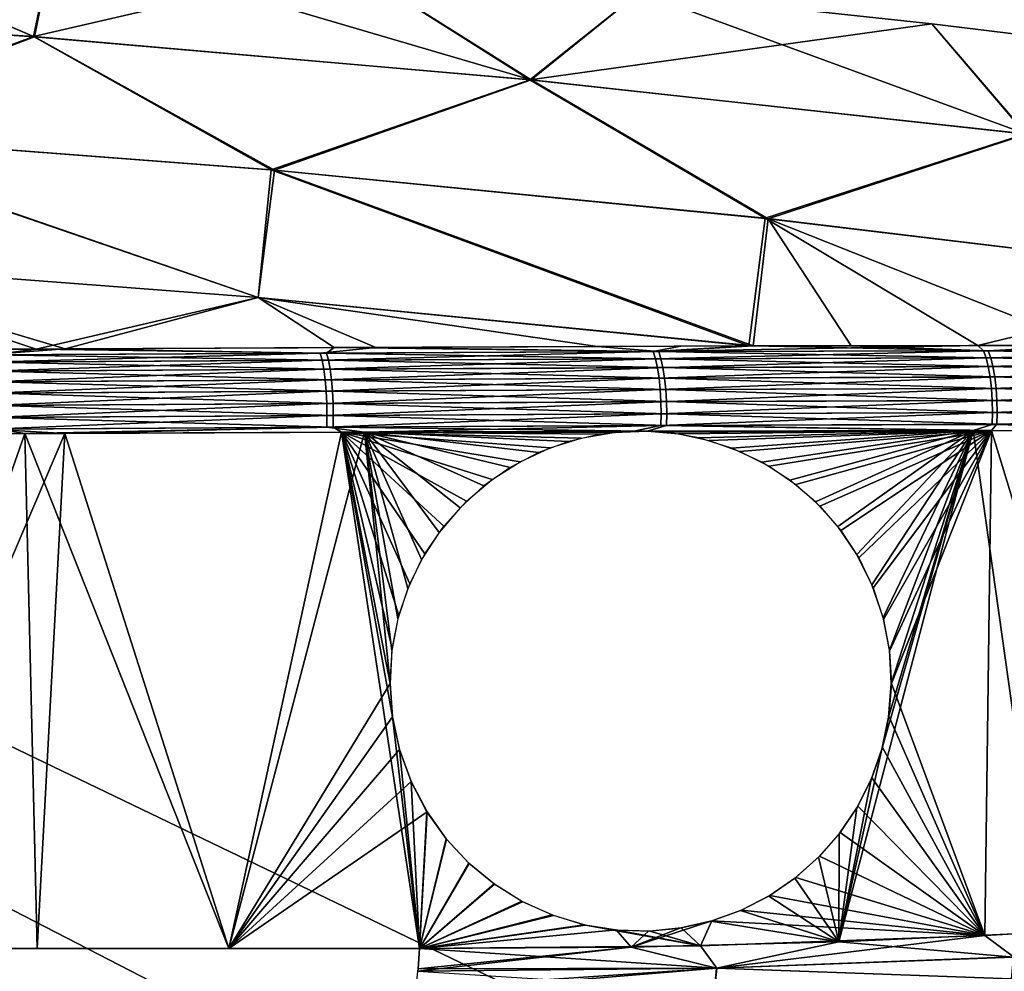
# Model space of a CAD drawing. Header units: millimetres. Extents: x -101 to 102, y -40 to 284.
# Tile 99 of 183: x 29 to 45, y 65 to 80. Entities that reach past the tile are written whole.
import ezdxf

# ---------------------------------------------------------------- set-up
doc = ezdxf.new("R2010")
doc.units = ezdxf.units.MM
doc.header["$LTSCALE"] = 65.185185
for name, color, linetype in [('101', 7, 'CONTINUOUS'), ('102', 7, 'CONTINUOUS'), ('104', 7, 'CONTINUOUS'), ('14', 7, 'CONTINUOUS'), ('79', 7, 'CONTINUOUS'), ('89', 7, 'CONTINUOUS'), ('90', 7, 'CONTINUOUS'), ('93', 7, 'CONTINUOUS'), ('94', 7, 'CONTINUOUS'), ('99', 7, 'CONTINUOUS')]:
    doc.layers.add(name, color=color, linetype=linetype)

msp = doc.modelspace()

# ---------------------------------------------------------------- linework, layer by layer
at = {"layer": '101', "color": 7, "linetype": 'Continuous'}
for points in [[(47.236, 65.349, 49.062), (44.621, 65.195, 49.788), (45.095, 64.842, 49.525), (47.236, 65.349, 49.062)], [(44.621, 65.195, 49.788), (39.911, 65.026, 51.006), (40.179, 64.654, 50.807), (44.621, 65.195, 49.788)], [(45.095, 64.842, 49.525), (44.621, 65.195, 49.788), (40.179, 64.654, 50.807), (45.095, 64.842, 49.525)], [(40.179, 64.654, 50.807), (35.258, 64.983, 52.097), (35.233, 64.643, 51.987), (40.179, 64.654, 50.807)], [(39.911, 65.026, 51.006), (35.258, 64.983, 52.097), (40.179, 64.654, 50.807), (39.911, 65.026, 51.006)], [(45.059, 64.48, 49.347), (45.095, 64.842, 49.525), (40.179, 64.654, 50.807), (45.059, 64.48, 49.347)], [(40.14, 64.293, 50.631), (40.179, 64.654, 50.807), (35.23, 64.605, 51.972), (40.14, 64.293, 50.631)], [(35.23, 64.605, 51.972), (40.179, 64.654, 50.807), (35.233, 64.643, 51.987), (35.23, 64.605, 51.972)], [(40.14, 64.293, 50.631), (45.059, 64.48, 49.347), (40.179, 64.654, 50.807), (40.14, 64.293, 50.631)]]:
    msp.add_3dface(points, dxfattribs=at)
at = {"layer": '102', "color": 7, "linetype": 'Continuous'}
for points in [[(23.766, 74.882, 55.869), (28.172, 74.814, 55.326), (28.904, 74.909, 55.034), (23.766, 74.882, 55.869)], [(28.172, 74.814, 55.326), (33.715, 74.843, 54.266), (28.904, 74.909, 55.034), (28.172, 74.814, 55.326)], [(28.904, 74.909, 55.034), (33.715, 74.843, 54.266), (33.844, 74.933, 54.077), (28.904, 74.909, 55.034)], [(33.715, 74.843, 54.266), (39.218, 74.867, 53.013), (33.844, 74.933, 54.077), (33.715, 74.843, 54.266)], [(39.218, 74.867, 53.013), (33.715, 74.843, 54.266), (39.255, 74.748, 53.162), (39.218, 74.867, 53.013)], [(33.844, 74.933, 54.077), (39.218, 74.867, 53.013), (38.203, 74.953, 53.093), (33.844, 74.933, 54.077)], [(38.203, 74.953, 53.093), (39.218, 74.867, 53.013), (40.78, 74.961, 52.453), (38.203, 74.953, 53.093)], [(39.218, 74.867, 53.013), (44.675, 74.882, 51.569), (40.78, 74.961, 52.453), (39.218, 74.867, 53.013)], [(44.675, 74.882, 51.569), (39.218, 74.867, 53.013), (44.717, 74.765, 51.718), (44.675, 74.882, 51.569)], [(44.717, 74.765, 51.718), (39.218, 74.867, 53.013), (39.255, 74.748, 53.162), (44.717, 74.765, 51.718)], [(40.78, 74.961, 52.453), (44.675, 74.882, 51.569), (42.405, 74.965, 52.028), (40.78, 74.961, 52.453)], [(42.405, 74.965, 52.028), (44.675, 74.882, 51.569), (46.304, 74.971, 50.928), (42.405, 74.965, 52.028)], [(44.675, 74.882, 51.569), (50.078, 74.882, 49.934), (46.304, 74.971, 50.928), (44.675, 74.882, 51.569)], [(50.078, 74.882, 49.934), (44.675, 74.882, 51.569), (50.125, 74.766, 50.082), (50.078, 74.882, 49.934)], [(50.125, 74.766, 50.082), (44.675, 74.882, 51.569), (44.717, 74.765, 51.718), (50.125, 74.766, 50.082)], [(33.715, 74.843, 54.266), (28.172, 74.814, 55.326), (33.746, 74.723, 54.415), (33.715, 74.843, 54.266)], [(33.746, 74.723, 54.415), (28.172, 74.814, 55.326), (28.198, 74.693, 55.476), (33.746, 74.723, 54.415)], [(33.746, 74.723, 54.415), (28.198, 74.693, 55.476), (33.775, 74.574, 54.548), (33.746, 74.723, 54.415)], [(39.255, 74.748, 53.162), (33.715, 74.843, 54.266), (33.746, 74.723, 54.415), (39.255, 74.748, 53.162)], [(39.255, 74.748, 53.162), (33.746, 74.723, 54.415), (39.288, 74.601, 53.295), (39.255, 74.748, 53.162)], [(39.288, 74.601, 53.295), (33.746, 74.723, 54.415), (33.775, 74.574, 54.548), (39.288, 74.601, 53.295)], [(44.717, 74.765, 51.718), (39.255, 74.748, 53.162), (44.754, 74.618, 51.851), (44.717, 74.765, 51.718)], [(44.754, 74.618, 51.851), (39.255, 74.748, 53.162), (39.288, 74.601, 53.295), (44.754, 74.618, 51.851)], [(50.125, 74.766, 50.082), (44.717, 74.765, 51.718), (50.167, 74.621, 50.215), (50.125, 74.766, 50.082)], [(50.167, 74.621, 50.215), (44.717, 74.765, 51.718), (44.754, 74.618, 51.851), (50.167, 74.621, 50.215)], [(33.775, 74.574, 54.548), (28.198, 74.693, 55.476), (28.222, 74.543, 55.609), (33.775, 74.574, 54.548)], [(33.775, 74.574, 54.548), (28.222, 74.543, 55.609), (33.798, 74.401, 54.656), (33.775, 74.574, 54.548)], [(33.798, 74.401, 54.656), (28.222, 74.543, 55.609), (28.241, 74.369, 55.717), (33.798, 74.401, 54.656)], [(39.288, 74.601, 53.295), (33.775, 74.574, 54.548), (39.315, 74.428, 53.404), (39.288, 74.601, 53.295)], [(39.315, 74.428, 53.404), (33.775, 74.574, 54.548), (33.798, 74.401, 54.656), (39.315, 74.428, 53.404)], [(44.754, 74.618, 51.851), (39.288, 74.601, 53.295), (44.785, 74.447, 51.96), (44.754, 74.618, 51.851)], [(44.785, 74.447, 51.96), (39.288, 74.601, 53.295), (39.315, 74.428, 53.404), (44.785, 74.447, 51.96)], [(50.167, 74.621, 50.215), (44.754, 74.618, 51.851), (50.202, 74.45, 50.326), (50.167, 74.621, 50.215)], [(50.202, 74.45, 50.326), (44.754, 74.618, 51.851), (44.785, 74.447, 51.96), (50.202, 74.45, 50.326)], [(33.798, 74.401, 54.656), (28.241, 74.369, 55.717), (33.815, 74.21, 54.735), (33.798, 74.401, 54.656)], [(33.815, 74.21, 54.735), (28.241, 74.369, 55.717), (28.255, 74.178, 55.794), (33.815, 74.21, 54.735)], [(39.315, 74.428, 53.404), (33.798, 74.401, 54.656), (39.335, 74.238, 53.483), (39.315, 74.428, 53.404)], [(39.335, 74.238, 53.483), (33.798, 74.401, 54.656), (33.815, 74.21, 54.735), (39.335, 74.238, 53.483)], [(44.785, 74.447, 51.96), (39.315, 74.428, 53.404), (44.808, 74.257, 52.041), (44.785, 74.447, 51.96)], [(44.808, 74.257, 52.041), (39.315, 74.428, 53.404), (39.335, 74.238, 53.483), (44.808, 74.257, 52.041)], [(50.202, 74.45, 50.326), (44.785, 74.447, 51.96), (50.227, 74.261, 50.407), (50.202, 74.45, 50.326)], [(50.227, 74.261, 50.407), (44.785, 74.447, 51.96), (44.808, 74.257, 52.041), (50.227, 74.261, 50.407)], [(33.815, 74.21, 54.735), (28.255, 74.178, 55.794), (33.825, 74.009, 54.779), (33.815, 74.21, 54.735)], [(39.335, 74.238, 53.483), (33.815, 74.21, 54.735), (39.347, 74.038, 53.529), (39.335, 74.238, 53.483)], [(39.347, 74.038, 53.529), (33.815, 74.21, 54.735), (33.825, 74.009, 54.779), (39.347, 74.038, 53.529)], [(44.808, 74.257, 52.041), (39.335, 74.238, 53.483), (44.821, 74.057, 52.088), (44.808, 74.257, 52.041)], [(44.821, 74.057, 52.088), (39.335, 74.238, 53.483), (39.347, 74.038, 53.529), (44.821, 74.057, 52.088)], [(50.227, 74.261, 50.407), (44.808, 74.257, 52.041), (50.242, 74.062, 50.456), (50.227, 74.261, 50.407)], [(50.242, 74.062, 50.456), (44.808, 74.257, 52.041), (44.821, 74.057, 52.088), (50.242, 74.062, 50.456)], [(33.825, 74.009, 54.779), (28.255, 74.178, 55.794), (28.264, 73.977, 55.838), (33.825, 74.009, 54.779)], [(44.821, 74.057, 52.088), (39.347, 74.038, 53.529), (44.825, 73.856, 52.102), (44.821, 74.057, 52.088)], [(50.242, 74.062, 50.456), (44.821, 74.057, 52.088), (50.247, 73.861, 50.471), (50.242, 74.062, 50.456)], [(50.247, 73.861, 50.471), (44.821, 74.057, 52.088), (44.825, 73.856, 52.102), (50.247, 73.861, 50.471)], [(33.825, 74.009, 54.779), (28.264, 73.977, 55.838), (33.828, 73.808, 54.79), (33.825, 74.009, 54.779)], [(33.828, 73.808, 54.79), (28.264, 73.977, 55.838), (28.266, 73.776, 55.847), (33.828, 73.808, 54.79)], [(39.347, 74.038, 53.529), (33.825, 74.009, 54.779), (39.35, 73.837, 53.541), (39.347, 74.038, 53.529)], [(39.35, 73.837, 53.541), (33.825, 74.009, 54.779), (33.828, 73.808, 54.79), (39.35, 73.837, 53.541)], [(44.825, 73.856, 52.102), (39.347, 74.038, 53.529), (39.35, 73.837, 53.541), (44.825, 73.856, 52.102)], [(33.825, 73.615, 54.769), (28.266, 73.776, 55.847), (28.263, 73.583, 55.825), (33.825, 73.615, 54.769)], [(33.828, 73.808, 54.79), (28.266, 73.776, 55.847), (33.825, 73.615, 54.769), (33.828, 73.808, 54.79)], [(39.346, 73.643, 53.522), (33.828, 73.808, 54.79), (33.825, 73.615, 54.769), (39.346, 73.643, 53.522)], [(39.35, 73.837, 53.541), (33.828, 73.808, 54.79), (39.346, 73.643, 53.522), (39.35, 73.837, 53.541)], [(44.82, 73.663, 52.084), (39.35, 73.837, 53.541), (39.346, 73.643, 53.522), (44.82, 73.663, 52.084)], [(44.825, 73.856, 52.102), (39.35, 73.837, 53.541), (44.82, 73.663, 52.084), (44.825, 73.856, 52.102)], [(50.241, 73.668, 50.456), (44.825, 73.856, 52.102), (44.82, 73.663, 52.084), (50.241, 73.668, 50.456)], [(50.247, 73.861, 50.471), (44.825, 73.856, 52.102), (50.241, 73.668, 50.456), (50.247, 73.861, 50.471)], [(23.287, 73.486, 56.587), (28.72, 73.509, 55.727), (28.263, 73.583, 55.825), (23.287, 73.486, 56.587)], [(28.72, 73.509, 55.727), (33.825, 73.615, 54.769), (28.263, 73.583, 55.825), (28.72, 73.509, 55.727)], [(28.72, 73.509, 55.727), (33.966, 73.531, 54.719), (33.825, 73.615, 54.769), (28.72, 73.509, 55.727)], [(39.029, 73.551, 53.578), (39.346, 73.643, 53.522), (33.825, 73.615, 54.769), (39.029, 73.551, 53.578)], [(33.966, 73.531, 54.719), (39.029, 73.551, 53.578), (33.825, 73.615, 54.769), (33.966, 73.531, 54.719)], [(39.029, 73.551, 53.578), (44.729, 73.561, 52.086), (39.346, 73.643, 53.522), (39.029, 73.551, 53.578)], [(44.729, 73.561, 52.086), (44.82, 73.663, 52.084), (39.346, 73.643, 53.522), (44.729, 73.561, 52.086)], [(44.729, 73.561, 52.086), (50.005, 73.555, 50.505), (44.82, 73.663, 52.084), (44.729, 73.561, 52.086)], [(50.005, 73.555, 50.505), (50.241, 73.668, 50.456), (44.82, 73.663, 52.084), (50.005, 73.555, 50.505)]]:
    msp.add_3dface(points, dxfattribs=at)
at = {"layer": '104', "color": 7, "linetype": 'Continuous'}
for points in [[(20.64, 80.619, 41.895), (28.879, 80.081, 41.895), (24.339, 82.03, 36.5), (20.64, 80.619, 41.895)], [(24.339, 82.03, 36.5), (28.879, 80.081, 41.895), (29.198, 81.689, 36.5), (24.339, 82.03, 36.5)], [(28.879, 80.081, 41.895), (37.104, 79.365, 41.895), (29.198, 81.689, 36.5), (28.879, 80.081, 41.895)], [(29.198, 81.689, 36.5), (37.104, 79.365, 41.895), (34.052, 81.286, 36.5), (29.198, 81.689, 36.5)], [(34.052, 81.286, 36.5), (37.104, 79.365, 41.895), (38.901, 80.821, 36.5), (34.052, 81.286, 36.5)], [(37.104, 79.365, 41.895), (45.312, 78.47, 41.895), (38.901, 80.821, 36.5), (37.104, 79.365, 41.895)], [(38.901, 80.821, 36.5), (45.312, 78.47, 41.895), (43.743, 80.294, 36.5), (38.901, 80.821, 36.5)], [(28.879, 80.081, 41.895), (20.64, 80.619, 41.895), (24.661, 78.494, 47.224), (28.879, 80.081, 41.895)], [(43.743, 80.294, 36.5), (45.312, 78.47, 41.895), (48.579, 79.705, 36.5), (43.743, 80.294, 36.5)], [(32.854, 77.87, 47.224), (28.879, 80.081, 41.895), (24.661, 78.494, 47.224), (32.854, 77.87, 47.224)], [(37.104, 79.365, 41.895), (28.879, 80.081, 41.895), (32.854, 77.87, 47.224), (37.104, 79.365, 41.895)], [(41.032, 77.068, 47.224), (37.104, 79.365, 41.895), (32.854, 77.87, 47.224), (41.032, 77.068, 47.224)], [(45.312, 78.47, 41.895), (37.104, 79.365, 41.895), (41.032, 77.068, 47.224), (45.312, 78.47, 41.895)], [(32.581, 75.761, 52.461), (24.661, 78.494, 47.224), (24.449, 76.379, 52.461), (32.581, 75.761, 52.461)], [(32.854, 77.87, 47.224), (24.661, 78.494, 47.224), (32.581, 75.761, 52.461), (32.854, 77.87, 47.224)], [(49.19, 76.088, 47.224), (45.312, 78.47, 41.895), (41.032, 77.068, 47.224), (49.19, 76.088, 47.224)], [(40.78, 74.961, 52.453), (32.854, 77.87, 47.224), (32.581, 75.761, 52.461), (40.78, 74.961, 52.453)], [(40.78, 74.961, 52.453), (41.032, 77.068, 47.224), (32.854, 77.87, 47.224), (40.78, 74.961, 52.453)], [(40.78, 74.961, 52.453), (42.405, 74.965, 52.028), (41.032, 77.068, 47.224), (40.78, 74.961, 52.453)], [(42.405, 74.965, 52.028), (46.304, 74.971, 50.928), (41.032, 77.068, 47.224), (42.405, 74.965, 52.028)], [(46.304, 74.971, 50.928), (49.19, 76.088, 47.224), (41.032, 77.068, 47.224), (46.304, 74.971, 50.928)], [(23.766, 74.882, 55.869), (28.904, 74.909, 55.034), (24.449, 76.379, 52.461), (23.766, 74.882, 55.869)], [(28.904, 74.909, 55.034), (32.581, 75.761, 52.461), (24.449, 76.379, 52.461), (28.904, 74.909, 55.034)], [(28.904, 74.909, 55.034), (33.844, 74.933, 54.077), (32.581, 75.761, 52.461), (28.904, 74.909, 55.034)], [(33.844, 74.933, 54.077), (38.203, 74.953, 53.093), (32.581, 75.761, 52.461), (33.844, 74.933, 54.077)], [(38.203, 74.953, 53.093), (40.78, 74.961, 52.453), (32.581, 75.761, 52.461), (38.203, 74.953, 53.093)]]:
    msp.add_3dface(points, dxfattribs=at)
at = {"layer": '14', "color": 7, "linetype": 'Continuous'}
for points in [[(-49.528, 105.861, -36.5), (49.528, 105.861, -36.5), (-48.531, 58.691, -36.5), (-49.528, 105.861, -36.5)], [(49.528, 105.861, -36.5), (48.531, 58.691, -36.5), (-48.531, 55.3, -36.5), (49.528, 105.861, -36.5)], [(-48.531, 58.691, -36.5), (49.528, 105.861, -36.5), (-48.531, 55.3, -36.5), (-48.531, 58.691, -36.5)]]:
    msp.add_3dface(points, dxfattribs=at)
at = {"layer": '79', "color": 7, "linetype": 'Continuous'}
for points in [[(-49.528, 105.861, 36.5), (-48.531, 58.691, 36.5), (48.531, 55.3, 36.5), (-49.528, 105.861, 36.5)], [(49.528, 105.861, 36.5), (-49.528, 105.861, 36.5), (48.531, 58.691, 36.5), (49.528, 105.861, 36.5)], [(48.531, 58.691, 36.5), (-49.528, 105.861, 36.5), (48.531, 55.3, 36.5), (48.531, 58.691, 36.5)]]:
    msp.add_3dface(points, dxfattribs=at)
at = {"layer": '89', "color": 7, "linetype": 'Continuous'}
for points in [[(38.804, 73.55, -53.632), (44.428, 73.56, -52.171), (39.346, 73.531, -53.495), (38.804, 73.55, -53.632)], [(39.346, 73.531, -53.495), (44.428, 73.56, -52.171), (39.884, 73.438, -53.336), (39.346, 73.531, -53.495)], [(39.884, 73.438, -53.336), (44.428, 73.56, -52.171), (40.421, 73.27, -53.156), (39.884, 73.438, -53.336)], [(40.421, 73.27, -53.156), (44.428, 73.56, -52.171), (40.925, 73.036, -52.963), (40.421, 73.27, -53.156)], [(40.925, 73.036, -52.963), (44.428, 73.56, -52.171), (41.392, 72.736, -52.759), (40.925, 73.036, -52.963)], [(41.392, 72.736, -52.759), (44.428, 73.56, -52.171), (41.813, 72.38, -52.551), (41.392, 72.736, -52.759)], [(41.813, 72.38, -52.551), (44.428, 73.56, -52.171), (42.183, 71.969, -52.34), (41.813, 72.38, -52.551)], [(42.183, 71.969, -52.34), (44.428, 73.56, -52.171), (42.498, 71.507, -52.128), (42.183, 71.969, -52.34)], [(45.595, 65.246, -49.521), (42.203, 65.091, -50.427), (44.428, 73.56, -52.171), (45.595, 65.246, -49.521)], [(44.428, 73.56, -52.171), (42.203, 65.091, -50.427), (42.914, 68.282, -51.121), (44.428, 73.56, -52.171)], [(42.498, 71.507, -52.128), (44.428, 73.56, -52.171), (42.749, 71.005, -51.921), (42.498, 71.507, -52.128)], [(42.749, 71.005, -51.921), (44.428, 73.56, -52.171), (42.933, 70.465, -51.722), (42.749, 71.005, -51.921)], [(43.024, 68.812, -51.238), (44.428, 73.56, -52.171), (42.914, 68.282, -51.121), (43.024, 68.812, -51.238)], [(42.933, 70.465, -51.722), (44.428, 73.56, -52.171), (43.04, 69.921, -51.542), (42.933, 70.465, -51.722)], [(43.07, 69.371, -51.381), (44.428, 73.56, -52.171), (43.024, 68.812, -51.238), (43.07, 69.371, -51.381)], [(43.04, 69.921, -51.542), (44.428, 73.56, -52.171), (43.07, 69.371, -51.381), (43.04, 69.921, -51.542)], [(49.817, 73.555, -50.565), (45.595, 65.246, -49.521), (44.428, 73.56, -52.171), (49.817, 73.555, -50.565)], [(23.863, 73.488, -56.505), (29.382, 73.513, -55.61), (25.739, 64.983, -53.913), (23.863, 73.488, -56.505)], [(25.739, 64.983, -53.913), (29.382, 73.513, -55.61), (28.923, 64.983, -53.371), (25.739, 64.983, -53.913)], [(28.923, 64.983, -53.371), (29.382, 73.513, -55.61), (32.097, 64.983, -52.765), (28.923, 64.983, -53.371)], [(29.382, 73.513, -55.61), (34.342, 73.534, -54.641), (32.097, 64.983, -52.765), (29.382, 73.513, -55.61)], [(34.342, 73.534, -54.641), (34.768, 69.371, -53.408), (32.097, 64.983, -52.765), (34.342, 73.534, -54.641)], [(38.804, 73.55, -53.632), (38.255, 73.497, -53.749), (34.342, 73.534, -54.641), (38.804, 73.55, -53.632)], [(34.8, 69.917, -53.551), (34.768, 69.371, -53.408), (34.342, 73.534, -54.641), (34.8, 69.917, -53.551)], [(34.898, 70.441, -53.674), (34.8, 69.917, -53.551), (34.342, 73.534, -54.641), (34.898, 70.441, -53.674)], [(35.063, 70.945, -53.776), (34.898, 70.441, -53.674), (34.342, 73.534, -54.641), (35.063, 70.945, -53.776)], [(35.291, 71.423, -53.857), (35.063, 70.945, -53.776), (34.342, 73.534, -54.641), (35.291, 71.423, -53.857)], [(35.581, 71.873, -53.917), (35.291, 71.423, -53.857), (34.342, 73.534, -54.641), (35.581, 71.873, -53.917)], [(35.927, 72.281, -53.952), (35.581, 71.873, -53.917), (34.342, 73.534, -54.641), (35.927, 72.281, -53.952)], [(36.322, 72.642, -53.962), (35.927, 72.281, -53.952), (34.342, 73.534, -54.641), (36.322, 72.642, -53.962)], [(36.76, 72.948, -53.947), (36.322, 72.642, -53.962), (34.342, 73.534, -54.641), (36.76, 72.948, -53.947)], [(37.231, 73.194, -53.906), (36.76, 72.948, -53.947), (34.342, 73.534, -54.641), (37.231, 73.194, -53.906)], [(37.731, 73.379, -53.841), (37.231, 73.194, -53.906), (34.342, 73.534, -54.641), (37.731, 73.379, -53.841)], [(38.255, 73.497, -53.749), (37.731, 73.379, -53.841), (34.342, 73.534, -54.641), (38.255, 73.497, -53.749)], [(34.768, 69.371, -53.408), (34.81, 68.816, -53.247), (32.097, 64.983, -52.765), (34.768, 69.371, -53.408)], [(34.81, 68.816, -53.247), (34.927, 68.277, -53.074), (32.097, 64.983, -52.765), (34.81, 68.816, -53.247)], [(34.927, 68.277, -53.074), (35.12, 67.747, -52.886), (32.097, 64.983, -52.765), (34.927, 68.277, -53.074)], [(42.914, 68.282, -51.121), (42.203, 65.091, -50.427), (42.736, 67.78, -51.03), (42.914, 68.282, -51.121)], [(35.12, 67.747, -52.886), (35.38, 67.247, -52.692), (32.097, 64.983, -52.765), (35.12, 67.747, -52.886)], [(42.736, 67.78, -51.03), (42.203, 65.091, -50.427), (42.499, 67.312, -50.964), (42.736, 67.78, -51.03)], [(35.38, 67.247, -52.692), (35.257, 64.983, -52.098), (32.097, 64.983, -52.765), (35.38, 67.247, -52.692)], [(35.7, 66.797, -52.497), (35.257, 64.983, -52.098), (35.38, 67.247, -52.692), (35.7, 66.797, -52.497)], [(42.499, 67.312, -50.964), (42.203, 65.091, -50.427), (42.208, 66.882, -50.922), (42.499, 67.312, -50.964)], [(42.208, 66.882, -50.922), (42.203, 65.091, -50.427), (41.866, 66.493, -50.906), (42.208, 66.882, -50.922)], [(36.073, 66.397, -52.303), (35.257, 64.983, -52.098), (35.7, 66.797, -52.497), (36.073, 66.397, -52.303)], [(36.49, 66.053, -52.113), (35.257, 64.983, -52.098), (36.073, 66.397, -52.303), (36.49, 66.053, -52.113)], [(41.866, 66.493, -50.906), (42.203, 65.091, -50.427), (41.474, 66.146, -50.913), (41.866, 66.493, -50.906)], [(36.949, 65.766, -51.928), (35.257, 64.983, -52.098), (36.49, 66.053, -52.113), (36.949, 65.766, -51.928)], [(41.474, 66.146, -50.913), (42.203, 65.091, -50.427), (41.041, 65.85, -50.944), (41.474, 66.146, -50.913)], [(37.455, 65.538, -51.747), (35.257, 64.983, -52.098), (36.949, 65.766, -51.928), (37.455, 65.538, -51.747)], [(41.041, 65.85, -50.944), (42.203, 65.091, -50.427), (40.573, 65.612, -50.999), (41.041, 65.85, -50.944)], [(40.573, 65.612, -50.999), (42.203, 65.091, -50.427), (40.079, 65.434, -51.076), (40.573, 65.612, -50.999)], [(37.983, 65.376, -51.577), (35.257, 64.983, -52.098), (37.455, 65.538, -51.747), (37.983, 65.376, -51.577)], [(42.203, 65.091, -50.427), (38.76, 65.004, -51.286), (40.079, 65.434, -51.076), (42.203, 65.091, -50.427)], [(40.079, 65.434, -51.076), (38.76, 65.004, -51.286), (39.57, 65.32, -51.173), (40.079, 65.434, -51.076)], [(38.515, 65.289, -51.425), (35.257, 64.983, -52.098), (37.983, 65.376, -51.577), (38.515, 65.289, -51.425)], [(38.76, 65.004, -51.286), (35.257, 64.983, -52.098), (38.515, 65.289, -51.425), (38.76, 65.004, -51.286)], [(39.047, 65.271, -51.289), (38.76, 65.004, -51.286), (38.515, 65.289, -51.425), (39.047, 65.271, -51.289)], [(39.57, 65.32, -51.173), (38.76, 65.004, -51.286), (39.047, 65.271, -51.289), (39.57, 65.32, -51.173)]]:
    msp.add_3dface(points, dxfattribs=at)
at = {"layer": '90', "color": 7, "linetype": 'Continuous'}
for points in [[(42.203, 65.091, -50.427), (45.595, 65.246, -49.521), (45.094, 64.841, -49.525), (42.203, 65.091, -50.427)], [(38.76, 65.004, -51.286), (42.203, 65.091, -50.427), (40.177, 64.654, -50.807), (38.76, 65.004, -51.286)], [(40.177, 64.654, -50.807), (42.203, 65.091, -50.427), (45.094, 64.841, -49.525), (40.177, 64.654, -50.807)], [(35.232, 64.643, -51.987), (38.76, 65.004, -51.286), (35.228, 64.605, -51.972), (35.232, 64.643, -51.987)], [(35.228, 64.605, -51.972), (38.76, 65.004, -51.286), (40.177, 64.654, -50.807), (35.228, 64.605, -51.972)], [(35.257, 64.983, -52.098), (38.76, 65.004, -51.286), (35.232, 64.643, -51.987), (35.257, 64.983, -52.098)], [(40.177, 64.654, -50.807), (45.094, 64.841, -49.525), (45.059, 64.48, -49.347), (40.177, 64.654, -50.807)], [(35.199, 64.319, -51.838), (40.177, 64.654, -50.807), (35.189, 64.243, -51.796), (35.199, 64.319, -51.838)], [(35.189, 64.243, -51.796), (40.177, 64.654, -50.807), (40.14, 64.293, -50.631), (35.189, 64.243, -51.796)], [(35.228, 64.605, -51.972), (40.177, 64.654, -50.807), (35.199, 64.319, -51.838), (35.228, 64.605, -51.972)], [(40.14, 64.293, -50.631), (40.177, 64.654, -50.807), (45.059, 64.48, -49.347), (40.14, 64.293, -50.631)]]:
    msp.add_3dface(points, dxfattribs=at)
at = {"layer": '93', "color": 7, "linetype": 'Continuous'}
for points in [[(23.987, 74.883, -55.836), (29.389, 74.912, -54.947), (28.053, 74.814, -55.347), (23.987, 74.883, -55.836)], [(28.053, 74.814, -55.347), (29.389, 74.912, -54.947), (33.61, 74.843, -54.288), (28.053, 74.814, -55.347)], [(29.389, 74.912, -54.947), (34.531, 74.937, -53.929), (33.61, 74.843, -54.288), (29.389, 74.912, -54.947)], [(33.61, 74.843, -54.288), (34.531, 74.937, -53.929), (39.127, 74.867, -53.036), (33.61, 74.843, -54.288)], [(33.61, 74.843, -54.288), (39.127, 74.867, -53.036), (33.641, 74.723, -54.437), (33.61, 74.843, -54.288)], [(33.641, 74.723, -54.437), (39.127, 74.867, -53.036), (39.164, 74.748, -53.185), (33.641, 74.723, -54.437)], [(34.531, 74.937, -53.929), (39.584, 74.957, -52.757), (39.127, 74.867, -53.036), (34.531, 74.937, -53.929)], [(40.709, 74.96, -52.473), (44.504, 74.969, -51.45), (39.127, 74.867, -53.036), (40.709, 74.96, -52.473)], [(39.127, 74.867, -53.036), (44.504, 74.969, -51.45), (44.597, 74.882, -51.591), (39.127, 74.867, -53.036)], [(39.584, 74.957, -52.757), (40.709, 74.96, -52.473), (39.127, 74.867, -53.036), (39.584, 74.957, -52.757)], [(39.127, 74.867, -53.036), (44.597, 74.882, -51.591), (39.164, 74.748, -53.185), (39.127, 74.867, -53.036)], [(39.164, 74.748, -53.185), (44.597, 74.882, -51.591), (44.639, 74.764, -51.74), (39.164, 74.748, -53.185)], [(44.504, 74.969, -51.45), (49.515, 74.969, -49.942), (44.597, 74.882, -51.591), (44.504, 74.969, -51.45)], [(44.597, 74.882, -51.591), (49.515, 74.969, -49.942), (50.014, 74.882, -49.955), (44.597, 74.882, -51.591)], [(44.597, 74.882, -51.591), (50.014, 74.882, -49.955), (44.639, 74.764, -51.74), (44.597, 74.882, -51.591)], [(44.639, 74.764, -51.74), (50.014, 74.882, -49.955), (50.061, 74.766, -50.103), (44.639, 74.764, -51.74)], [(28.053, 74.814, -55.347), (33.61, 74.843, -54.288), (28.079, 74.692, -55.497), (28.053, 74.814, -55.347)], [(28.079, 74.692, -55.497), (33.61, 74.843, -54.288), (33.641, 74.723, -54.437), (28.079, 74.692, -55.497)], [(28.079, 74.692, -55.497), (33.641, 74.723, -54.437), (28.102, 74.543, -55.629), (28.079, 74.692, -55.497)], [(28.102, 74.543, -55.629), (33.641, 74.723, -54.437), (33.669, 74.574, -54.57), (28.102, 74.543, -55.629)], [(33.641, 74.723, -54.437), (39.164, 74.748, -53.185), (33.669, 74.574, -54.57), (33.641, 74.723, -54.437)], [(33.669, 74.574, -54.57), (39.164, 74.748, -53.185), (39.196, 74.6, -53.318), (33.669, 74.574, -54.57)], [(39.164, 74.748, -53.185), (44.639, 74.764, -51.74), (39.196, 74.6, -53.318), (39.164, 74.748, -53.185)], [(39.196, 74.6, -53.318), (44.639, 74.764, -51.74), (44.677, 74.618, -51.873), (39.196, 74.6, -53.318)], [(44.639, 74.764, -51.74), (50.061, 74.766, -50.103), (44.677, 74.618, -51.873), (44.639, 74.764, -51.74)], [(44.677, 74.618, -51.873), (50.061, 74.766, -50.103), (50.103, 74.621, -50.236), (44.677, 74.618, -51.873)], [(28.102, 74.543, -55.629), (33.669, 74.574, -54.57), (28.122, 74.369, -55.737), (28.102, 74.543, -55.629)], [(28.122, 74.369, -55.737), (33.669, 74.574, -54.57), (33.693, 74.4, -54.678), (28.122, 74.369, -55.737)], [(33.669, 74.574, -54.57), (39.196, 74.6, -53.318), (33.693, 74.4, -54.678), (33.669, 74.574, -54.57)], [(33.693, 74.4, -54.678), (39.196, 74.6, -53.318), (39.223, 74.428, -53.427), (33.693, 74.4, -54.678)], [(39.196, 74.6, -53.318), (44.677, 74.618, -51.873), (39.223, 74.428, -53.427), (39.196, 74.6, -53.318)], [(39.223, 74.428, -53.427), (44.677, 74.618, -51.873), (44.707, 74.446, -51.982), (39.223, 74.428, -53.427)], [(44.677, 74.618, -51.873), (50.103, 74.621, -50.236), (44.707, 74.446, -51.982), (44.677, 74.618, -51.873)], [(44.707, 74.446, -51.982), (50.103, 74.621, -50.236), (50.138, 74.45, -50.346), (44.707, 74.446, -51.982)], [(28.122, 74.369, -55.737), (33.693, 74.4, -54.678), (28.136, 74.177, -55.815), (28.122, 74.369, -55.737)], [(28.136, 74.177, -55.815), (33.693, 74.4, -54.678), (33.71, 74.209, -54.757), (28.136, 74.177, -55.815)], [(33.693, 74.4, -54.678), (39.223, 74.428, -53.427), (33.71, 74.209, -54.757), (33.693, 74.4, -54.678)], [(33.71, 74.209, -54.757), (39.223, 74.428, -53.427), (39.243, 74.237, -53.506), (33.71, 74.209, -54.757)], [(39.223, 74.428, -53.427), (44.707, 74.446, -51.982), (39.243, 74.237, -53.506), (39.223, 74.428, -53.427)], [(39.243, 74.237, -53.506), (44.707, 74.446, -51.982), (44.73, 74.257, -52.063), (39.243, 74.237, -53.506)], [(44.707, 74.446, -51.982), (50.138, 74.45, -50.346), (44.73, 74.257, -52.063), (44.707, 74.446, -51.982)], [(44.73, 74.257, -52.063), (50.138, 74.45, -50.346), (50.163, 74.261, -50.427), (44.73, 74.257, -52.063)], [(28.136, 74.177, -55.815), (33.71, 74.209, -54.757), (28.144, 73.976, -55.859), (28.136, 74.177, -55.815)], [(28.144, 73.976, -55.859), (33.71, 74.209, -54.757), (33.72, 74.009, -54.801), (28.144, 73.976, -55.859)], [(33.71, 74.209, -54.757), (39.243, 74.237, -53.506), (33.72, 74.009, -54.801), (33.71, 74.209, -54.757)], [(33.72, 74.009, -54.801), (39.243, 74.237, -53.506), (39.255, 74.037, -53.552), (33.72, 74.009, -54.801)], [(39.243, 74.237, -53.506), (44.73, 74.257, -52.063), (39.255, 74.037, -53.552), (39.243, 74.237, -53.506)], [(39.255, 74.037, -53.552), (44.73, 74.257, -52.063), (44.743, 74.057, -52.11), (39.255, 74.037, -53.552)], [(44.73, 74.257, -52.063), (50.163, 74.261, -50.427), (44.743, 74.057, -52.11), (44.73, 74.257, -52.063)], [(44.743, 74.057, -52.11), (50.163, 74.261, -50.427), (50.178, 74.062, -50.476), (44.743, 74.057, -52.11)], [(39.255, 74.037, -53.552), (44.743, 74.057, -52.11), (39.258, 73.836, -53.564), (39.255, 74.037, -53.552)], [(39.258, 73.836, -53.564), (44.743, 74.057, -52.11), (44.747, 73.856, -52.124), (39.258, 73.836, -53.564)], [(44.743, 74.057, -52.11), (50.178, 74.062, -50.476), (44.747, 73.856, -52.124), (44.743, 74.057, -52.11)], [(44.747, 73.856, -52.124), (50.178, 74.062, -50.476), (50.182, 73.861, -50.492), (44.747, 73.856, -52.124)], [(28.144, 73.976, -55.859), (33.72, 74.009, -54.801), (28.147, 73.775, -55.868), (28.144, 73.976, -55.859)], [(28.147, 73.775, -55.868), (33.72, 74.009, -54.801), (33.723, 73.808, -54.812), (28.147, 73.775, -55.868)], [(33.72, 74.009, -54.801), (39.255, 74.037, -53.552), (33.723, 73.808, -54.812), (33.72, 74.009, -54.801)], [(33.723, 73.808, -54.812), (39.255, 74.037, -53.552), (39.258, 73.836, -53.564), (33.723, 73.808, -54.812)], [(28.147, 73.775, -55.868), (33.723, 73.808, -54.812), (28.144, 73.582, -55.845), (28.147, 73.775, -55.868)], [(28.144, 73.582, -55.845), (33.723, 73.808, -54.812), (33.719, 73.614, -54.791), (28.144, 73.582, -55.845)], [(33.723, 73.808, -54.812), (39.258, 73.836, -53.564), (33.719, 73.614, -54.791), (33.723, 73.808, -54.812)], [(33.719, 73.614, -54.791), (39.258, 73.836, -53.564), (39.254, 73.643, -53.544), (33.719, 73.614, -54.791)], [(39.258, 73.836, -53.564), (44.747, 73.856, -52.124), (39.254, 73.643, -53.544), (39.258, 73.836, -53.564)], [(39.254, 73.643, -53.544), (44.747, 73.856, -52.124), (44.743, 73.662, -52.106), (39.254, 73.643, -53.544)], [(44.747, 73.856, -52.124), (50.182, 73.861, -50.492), (44.743, 73.662, -52.106), (44.747, 73.856, -52.124)], [(44.743, 73.662, -52.106), (50.182, 73.861, -50.492), (50.177, 73.668, -50.477), (44.743, 73.662, -52.106)], [(29.382, 73.513, -55.61), (23.863, 73.488, -56.505), (28.144, 73.582, -55.845), (29.382, 73.513, -55.61)], [(29.382, 73.513, -55.61), (28.144, 73.582, -55.845), (33.719, 73.614, -54.791), (29.382, 73.513, -55.61)], [(34.342, 73.534, -54.641), (29.382, 73.513, -55.61), (33.719, 73.614, -54.791), (34.342, 73.534, -54.641)], [(34.342, 73.534, -54.641), (33.719, 73.614, -54.791), (39.254, 73.643, -53.544), (34.342, 73.534, -54.641)], [(38.804, 73.55, -53.632), (34.342, 73.534, -54.641), (39.254, 73.643, -53.544), (38.804, 73.55, -53.632)], [(44.428, 73.56, -52.171), (38.804, 73.55, -53.632), (39.254, 73.643, -53.544), (44.428, 73.56, -52.171)], [(44.428, 73.56, -52.171), (39.254, 73.643, -53.544), (44.743, 73.662, -52.106), (44.428, 73.56, -52.171)], [(49.817, 73.555, -50.565), (44.428, 73.56, -52.171), (44.743, 73.662, -52.106), (49.817, 73.555, -50.565)], [(49.817, 73.555, -50.565), (44.743, 73.662, -52.106), (50.177, 73.668, -50.477), (49.817, 73.555, -50.565)]]:
    msp.add_3dface(points, dxfattribs=at)
at = {"layer": '94', "color": 7, "linetype": 'Continuous'}
for points in [[(28.86, 80.083, -41.895), (20.621, 80.62, -41.895), (24.339, 82.03, -36.5), (28.86, 80.083, -41.895)], [(29.198, 81.689, -36.5), (28.86, 80.083, -41.895), (24.339, 82.03, -36.5), (29.198, 81.689, -36.5)], [(34.052, 81.286, -36.5), (28.86, 80.083, -41.895), (29.198, 81.689, -36.5), (34.052, 81.286, -36.5)], [(37.085, 79.367, -41.895), (28.86, 80.083, -41.895), (34.052, 81.286, -36.5), (37.085, 79.367, -41.895)], [(38.901, 80.821, -36.5), (37.085, 79.367, -41.895), (34.052, 81.286, -36.5), (38.901, 80.821, -36.5)], [(43.743, 80.294, -36.5), (37.085, 79.367, -41.895), (38.901, 80.821, -36.5), (43.743, 80.294, -36.5)], [(20.621, 80.62, -41.895), (28.86, 80.083, -41.895), (24.608, 78.498, -47.224), (20.621, 80.62, -41.895)], [(45.292, 78.473, -41.895), (37.085, 79.367, -41.895), (43.743, 80.294, -36.5), (45.292, 78.473, -41.895)], [(48.579, 79.705, -36.5), (45.292, 78.473, -41.895), (43.743, 80.294, -36.5), (48.579, 79.705, -36.5)], [(24.608, 78.498, -47.224), (28.86, 80.083, -41.895), (32.801, 77.875, -47.224), (24.608, 78.498, -47.224)], [(28.86, 80.083, -41.895), (37.085, 79.367, -41.895), (32.801, 77.875, -47.224), (28.86, 80.083, -41.895)], [(32.801, 77.875, -47.224), (37.085, 79.367, -41.895), (40.979, 77.074, -47.224), (32.801, 77.875, -47.224)], [(37.085, 79.367, -41.895), (45.292, 78.473, -41.895), (40.979, 77.074, -47.224), (37.085, 79.367, -41.895)], [(24.449, 76.379, -52.461), (24.608, 78.498, -47.224), (32.581, 75.761, -52.461), (24.449, 76.379, -52.461)], [(24.608, 78.498, -47.224), (32.801, 77.875, -47.224), (32.581, 75.761, -52.461), (24.608, 78.498, -47.224)], [(40.979, 77.074, -47.224), (45.292, 78.473, -41.895), (49.138, 76.095, -47.224), (40.979, 77.074, -47.224)], [(32.801, 77.875, -47.224), (40.709, 74.96, -52.473), (32.581, 75.761, -52.461), (32.801, 77.875, -47.224)], [(40.709, 74.96, -52.473), (32.801, 77.875, -47.224), (40.979, 77.074, -47.224), (40.709, 74.96, -52.473)], [(44.504, 74.969, -51.45), (40.709, 74.96, -52.473), (40.979, 77.074, -47.224), (44.504, 74.969, -51.45)], [(44.504, 74.969, -51.45), (40.979, 77.074, -47.224), (49.138, 76.095, -47.224), (44.504, 74.969, -51.45)], [(29.389, 74.912, -54.947), (23.987, 74.883, -55.836), (24.449, 76.379, -52.461), (29.389, 74.912, -54.947)], [(29.389, 74.912, -54.947), (24.449, 76.379, -52.461), (32.581, 75.761, -52.461), (29.389, 74.912, -54.947)], [(49.515, 74.969, -49.942), (44.504, 74.969, -51.45), (49.138, 76.095, -47.224), (49.515, 74.969, -49.942)], [(34.531, 74.937, -53.929), (29.389, 74.912, -54.947), (32.581, 75.761, -52.461), (34.531, 74.937, -53.929)], [(40.709, 74.96, -52.473), (34.531, 74.937, -53.929), (32.581, 75.761, -52.461), (40.709, 74.96, -52.473)], [(40.709, 74.96, -52.473), (39.584, 74.957, -52.757), (34.531, 74.937, -53.929), (40.709, 74.96, -52.473)]]:
    msp.add_3dface(points, dxfattribs=at)
at = {"layer": '99', "color": 7, "linetype": 'Continuous'}
for points in [[(39.029, 73.551, 53.578), (39.546, 73.506, 53.439), (44.729, 73.561, 52.086), (39.029, 73.551, 53.578)], [(39.546, 73.506, 53.439), (40.054, 73.394, 53.282), (44.729, 73.561, 52.086), (39.546, 73.506, 53.439)], [(40.054, 73.394, 53.282), (40.562, 73.212, 53.104), (44.729, 73.561, 52.086), (40.054, 73.394, 53.282)], [(40.562, 73.212, 53.104), (41.047, 72.967, 52.912), (44.729, 73.561, 52.086), (40.562, 73.212, 53.104)], [(41.047, 72.967, 52.912), (41.487, 72.665, 52.715), (44.729, 73.561, 52.086), (41.047, 72.967, 52.912)], [(41.487, 72.665, 52.715), (41.884, 72.309, 52.513), (44.729, 73.561, 52.086), (41.487, 72.665, 52.715)], [(41.884, 72.309, 52.513), (42.234, 71.904, 52.308), (44.729, 73.561, 52.086), (41.884, 72.309, 52.513)], [(42.234, 71.904, 52.308), (42.531, 71.453, 52.104), (44.729, 73.561, 52.086), (42.234, 71.904, 52.308)], [(42.531, 71.453, 52.104), (42.769, 70.955, 51.902), (44.729, 73.561, 52.086), (42.531, 71.453, 52.104)], [(42.769, 70.955, 51.902), (42.943, 70.432, 51.71), (44.729, 73.561, 52.086), (42.769, 70.955, 51.902)], [(42.943, 70.432, 51.71), (43.042, 69.906, 51.537), (44.729, 73.561, 52.086), (42.943, 70.432, 51.71)], [(43.042, 69.906, 51.537), (43.071, 69.371, 51.38), (44.729, 73.561, 52.086), (43.042, 69.906, 51.537)], [(44.729, 73.561, 52.086), (43.071, 69.371, 51.38), (44.621, 65.195, 49.788), (44.729, 73.561, 52.086)], [(47.236, 65.349, 49.062), (44.729, 73.561, 52.086), (44.621, 65.195, 49.788), (47.236, 65.349, 49.062)], [(50.005, 73.555, 50.505), (44.729, 73.561, 52.086), (47.236, 65.349, 49.062), (50.005, 73.555, 50.505)], [(28.72, 73.509, 55.727), (23.287, 73.486, 56.587), (25.739, 64.983, 53.913), (28.72, 73.509, 55.727)], [(28.924, 64.983, 53.37), (28.72, 73.509, 55.727), (25.739, 64.983, 53.913), (28.924, 64.983, 53.37)], [(33.966, 73.531, 54.719), (28.72, 73.509, 55.727), (32.097, 64.983, 52.765), (33.966, 73.531, 54.719)], [(32.097, 64.983, 52.765), (28.72, 73.509, 55.727), (28.924, 64.983, 53.37), (32.097, 64.983, 52.765)], [(35.258, 64.983, 52.097), (33.966, 73.531, 54.719), (32.097, 64.983, 52.765), (35.258, 64.983, 52.097)], [(39.029, 73.551, 53.578), (33.966, 73.531, 54.719), (38.473, 73.528, 53.706), (39.029, 73.551, 53.578)], [(38.473, 73.528, 53.706), (33.966, 73.531, 54.719), (37.936, 73.435, 53.808), (38.473, 73.528, 53.706)], [(37.936, 73.435, 53.808), (33.966, 73.531, 54.719), (37.418, 73.272, 53.884), (37.936, 73.435, 53.808)], [(37.418, 73.272, 53.884), (33.966, 73.531, 54.719), (36.924, 73.043, 53.935), (37.418, 73.272, 53.884)], [(36.924, 73.043, 53.935), (33.966, 73.531, 54.719), (36.459, 72.748, 53.96), (36.924, 73.043, 53.935)], [(36.459, 72.748, 53.96), (33.966, 73.531, 54.719), (36.036, 72.39, 53.958), (36.459, 72.748, 53.96)], [(36.036, 72.39, 53.958), (33.966, 73.531, 54.719), (35.661, 71.978, 53.928), (36.036, 72.39, 53.958)], [(35.661, 71.978, 53.928), (33.966, 73.531, 54.719), (35.344, 71.516, 53.871), (35.661, 71.978, 53.928)], [(35.344, 71.516, 53.871), (33.966, 73.531, 54.719), (35.094, 71.021, 53.79), (35.344, 71.516, 53.871)], [(35.094, 71.021, 53.79), (33.966, 73.531, 54.719), (34.912, 70.495, 53.686), (35.094, 71.021, 53.79)], [(34.912, 70.495, 53.686), (33.966, 73.531, 54.719), (34.803, 69.945, 53.558), (34.912, 70.495, 53.686)], [(34.803, 69.945, 53.558), (33.966, 73.531, 54.719), (34.768, 69.371, 53.409), (34.803, 69.945, 53.558)], [(34.768, 69.371, 53.409), (33.966, 73.531, 54.719), (34.809, 68.818, 53.248), (34.768, 69.371, 53.409)], [(34.809, 68.818, 53.248), (33.966, 73.531, 54.719), (35.258, 64.983, 52.097), (34.809, 68.818, 53.248)], [(43.071, 69.371, 51.38), (43.029, 68.83, 51.242), (44.621, 65.195, 49.788), (43.071, 69.371, 51.38)], [(43.029, 68.83, 51.242), (42.922, 68.311, 51.127), (44.621, 65.195, 49.788), (43.029, 68.83, 51.242)], [(34.925, 68.28, 53.075), (34.809, 68.818, 53.248), (35.258, 64.983, 52.097), (34.925, 68.28, 53.075)], [(35.118, 67.749, 52.887), (34.925, 68.28, 53.075), (35.258, 64.983, 52.097), (35.118, 67.749, 52.887)], [(42.922, 68.311, 51.127), (42.749, 67.811, 51.035), (44.621, 65.195, 49.788), (42.922, 68.311, 51.127)], [(35.379, 67.247, 52.692), (35.118, 67.749, 52.887), (35.258, 64.983, 52.097), (35.379, 67.247, 52.692)], [(42.749, 67.811, 51.035), (42.516, 67.34, 50.967), (44.621, 65.195, 49.788), (42.749, 67.811, 51.035)], [(35.702, 66.794, 52.496), (35.379, 67.247, 52.692), (35.258, 64.983, 52.097), (35.702, 66.794, 52.496)], [(42.516, 67.34, 50.967), (42.226, 66.905, 50.924), (44.621, 65.195, 49.788), (42.516, 67.34, 50.967)], [(42.226, 66.905, 50.924), (41.883, 66.51, 50.906), (44.621, 65.195, 49.788), (42.226, 66.905, 50.924)], [(36.078, 66.391, 52.3), (35.702, 66.794, 52.496), (35.258, 64.983, 52.097), (36.078, 66.391, 52.3)], [(36.5, 66.045, 52.109), (36.078, 66.391, 52.3), (35.258, 64.983, 52.097), (36.5, 66.045, 52.109)], [(41.883, 66.51, 50.906), (41.49, 66.159, 50.912), (44.621, 65.195, 49.788), (41.883, 66.51, 50.906)], [(41.49, 66.159, 50.912), (41.056, 65.859, 50.943), (44.621, 65.195, 49.788), (41.49, 66.159, 50.912)], [(36.964, 65.757, 51.923), (36.5, 66.045, 52.109), (35.258, 64.983, 52.097), (36.964, 65.757, 51.923)], [(37.473, 65.531, 51.741), (36.964, 65.757, 51.923), (35.258, 64.983, 52.097), (37.473, 65.531, 51.741)], [(41.056, 65.859, 50.943), (40.59, 65.619, 50.997), (44.621, 65.195, 49.788), (41.056, 65.859, 50.943)], [(40.59, 65.619, 50.997), (40.099, 65.439, 51.073), (44.621, 65.195, 49.788), (40.59, 65.619, 50.997)], [(38.005, 65.371, 51.57), (37.473, 65.531, 51.741), (35.258, 64.983, 52.097), (38.005, 65.371, 51.57)], [(40.099, 65.439, 51.073), (39.591, 65.323, 51.168), (39.911, 65.026, 51.006), (40.099, 65.439, 51.073)], [(44.621, 65.195, 49.788), (40.099, 65.439, 51.073), (39.911, 65.026, 51.006), (44.621, 65.195, 49.788)], [(39.911, 65.026, 51.006), (38.005, 65.371, 51.57), (35.258, 64.983, 52.097), (39.911, 65.026, 51.006)], [(38.538, 65.286, 51.418), (38.005, 65.371, 51.57), (39.911, 65.026, 51.006), (38.538, 65.286, 51.418)], [(39.069, 65.271, 51.284), (38.538, 65.286, 51.418), (39.911, 65.026, 51.006), (39.069, 65.271, 51.284)], [(39.591, 65.323, 51.168), (39.069, 65.271, 51.284), (39.911, 65.026, 51.006), (39.591, 65.323, 51.168)]]:
    msp.add_3dface(points, dxfattribs=at)

doc.saveas('drawing.dxf')
